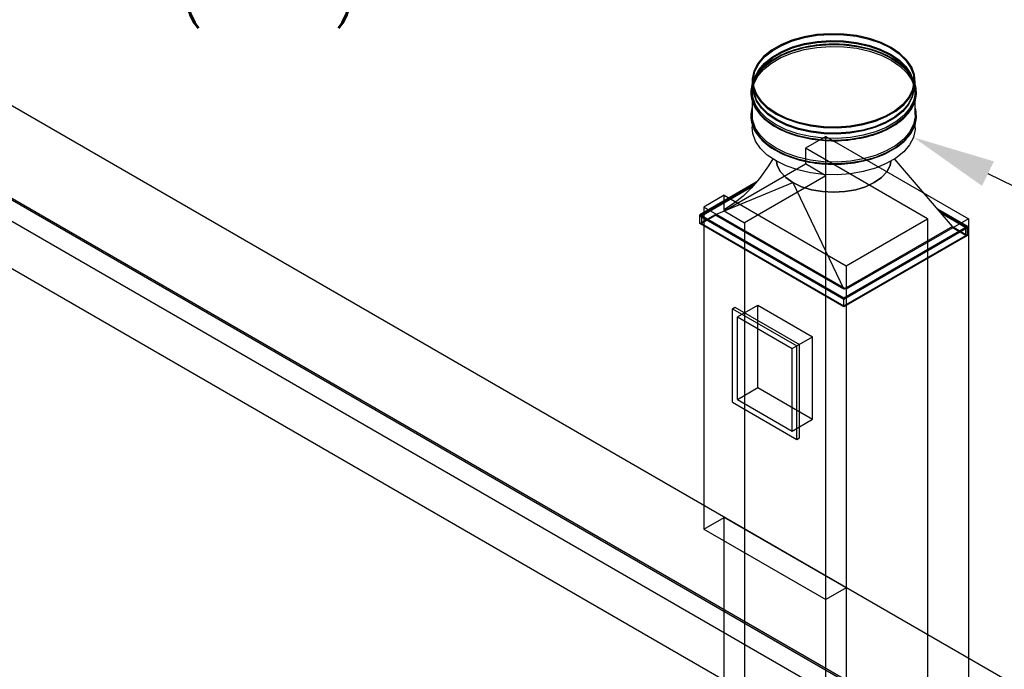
# Model space of a CAD drawing. Header units: inches. Extents: x -18562 to 18026, y -571 to 707.
# Tile 28 of 31: x 1480 to 1686, y 413 to 549. Entities that reach past the tile are written whole.
import ezdxf
from ezdxf import colors
from ezdxf.entities.mleader import LeaderData, LeaderLine
from ezdxf.math import Vec2, Vec3

# ---------------------------------------------------------------- set-up
doc = ezdxf.new("R2010")
doc.units = ezdxf.units.IN
doc.header["$LTSCALE"] = 0.5
doc.header["$MEASUREMENT"] = 0
for name, color, linetype in [('M-DETL-LIGHT', 1, 'Continuous'), ('M-SECT-PATT', 8, 'Continuous'), ('P-PIPE', 3, 'Continuous'), ('S-ANNO-DIMS', 1, 'Continuous')]:
    doc.layers.add(name, color=color, linetype=linetype)
doc.styles.add('Annotative', font='romans.shx', dxfattribs={"width": 0.8, "height": 0.125})

# ---------------------------------------------------------------- blocks, each defined once
blk = doc.blocks.new('Mechanical_Box_H_rvt-1-DRAINAGE ISOMETRIC')
at = {"layer": 'M-DETL-LIGHT', "color": 8}
for p, q in [((1633.08, 536.09), (1633.08, 533.85)), ((1633.33, 536.09), (1633.33, 534.82)), ((1666.83, 534.82), (1666.83, 536.09)), ((1667.08, 533.85), (1667.08, 536.09)), ((1633.08, 533.44), (1633.08, 528.18)), ((1667.08, 528.95), (1667.08, 533.44)), ((1633.11, 526.93), (1633.11, 526.41)), ((1667.08, 526.3), (1667.08, 527.04)), ((1674.83, 505.68), (1662.75, 519.78)), ((1633.95, 514.95), (1622.15, 508.13)), ((1622.15, 507.93), (1633.62, 514.55)), ((1633.62, 514.55), (1622.15, 507.93)), ((1622.5, 507.93), (1633.28, 514.15)), ((1625.33, 508.13), (1641.59, 514.87)), ((1641.59, 514.87), (1652.2, 492.62)), ((1678.01, 505.68), (1671.71, 509.31)), ((1622.15, 508.13), (1652.2, 490.78)), ((1622.15, 507.93), (1622.15, 508.13)), ((1622.15, 506.29), (1625.33, 508.13)), ((1652.2, 490.57), (1622.15, 507.93)), ((1622.15, 507.93), (1652.2, 490.57)), ((1622.15, 506.29), (1622.15, 507.93)), ((1625.51, 508.03), (1622.5, 506.29)), ((1652.2, 490.78), (1622.5, 507.93)), ((1622.5, 507.93), (1622.5, 506.29)), ((1652.2, 492.62), (1625.33, 508.13)), ((1672.06, 508.91), (1678.01, 505.48)), ((1678.01, 505.48), (1672.06, 508.91)), ((1672.4, 508.51), (1677.65, 505.48)), ((1652.2, 488.94), (1622.15, 506.29)), ((1622.5, 506.29), (1652.2, 489.15)), ((1674.83, 505.68), (1652.2, 492.62)), ((1652.2, 490.78), (1678.01, 505.68)), ((1678.01, 505.48), (1652.2, 490.57)), ((1677.65, 505.48), (1652.2, 490.78)), ((1652.2, 490.57), (1678.01, 505.48)), ((1677.65, 503.84), (1674.65, 505.58)), ((1674.83, 505.68), (1678.01, 503.84)), ((1677.65, 503.84), (1677.65, 505.48)), ((1678.01, 505.48), (1678.01, 505.68)), ((1678.01, 503.84), (1678.01, 505.48)), ((1652.2, 489.15), (1677.65, 503.84)), ((1678.01, 503.84), (1652.2, 488.94)), ((1652.2, 490.78), (1652.2, 490.57)), ((1652.2, 489.15), (1652.2, 490.78)), ((1652.2, 488.94), (1652.2, 490.57))]:
    blk.add_line(p, q, dxfattribs=at)
for points in [[(1662.1, 543.03, 0), (1659.96, 544.08, 0), (1657.54, 544.91, 0), (1654.93, 545.5, 0), (1652.18, 545.83, 0), (1649.37, 545.9, 0), (1646.59, 545.7, 0), (1643.9, 545.24, 0), (1641.38, 544.53, 0), (1639.09, 543.58, 0), (1637.1, 542.44, 0), (1635.47, 541.12, 0), (1634.24, 539.66, 0), (1633.44, 538.11, 0), (1633.09, 536.5, 0), (1633.21, 534.88, 0), (1633.78, 533.29, 0), (1634.8, 531.78, 0), (1636.24, 530.39, 0), (1638.06, 529.15, 0)], [(1638.23, 529.26, 0), (1636.45, 530.47, 0), (1635.03, 531.85, 0), (1634.02, 533.33, 0), (1633.46, 534.9, 0), (1633.34, 536.49, 0), (1633.68, 538.08, 0), (1634.47, 539.61, 0), (1635.69, 541.04, 0), (1637.3, 542.34, 0), (1639.25, 543.47, 0), (1641.5, 544.4, 0), (1643.99, 545.1, 0), (1646.64, 545.56, 0), (1649.39, 545.76, 0), (1652.15, 545.69, 0), (1654.86, 545.36, 0), (1657.43, 544.78, 0), (1659.81, 543.96, 0), (1661.92, 542.93, 0)], [(1638.23, 527.98, 0), (1636.45, 529.2, 0), (1635.03, 530.57, 0), (1634.02, 532.06, 0), (1633.46, 533.62, 0), (1633.34, 535.22, 0), (1633.68, 536.8, 0), (1634.47, 538.34, 0), (1635.69, 539.77, 0), (1637.3, 541.07, 0), (1639.25, 542.2, 0), (1641.5, 543.13, 0), (1643.99, 543.83, 0), (1646.64, 544.28, 0), (1649.39, 544.48, 0), (1652.15, 544.42, 0), (1654.86, 544.09, 0), (1657.43, 543.51, 0), (1659.81, 542.69, 0), (1661.92, 541.66, 0)], [(1638.23, 527.78, 0), (1636.45, 529, 0), (1635.03, 530.37, 0), (1634.02, 531.86, 0), (1633.46, 533.42, 0), (1633.34, 535.02, 0), (1633.68, 536.6, 0), (1634.47, 538.13, 0), (1635.69, 539.57, 0), (1637.3, 540.87, 0), (1639.25, 542, 0), (1641.5, 542.92, 0), (1643.99, 543.63, 0), (1646.64, 544.08, 0), (1649.39, 544.28, 0), (1652.15, 544.21, 0), (1654.86, 543.88, 0), (1657.43, 543.3, 0), (1659.81, 542.49, 0), (1661.92, 541.45, 0)], [(1662.22, 540.8, 0), (1661.73, 541.08, 0), (1661.21, 541.34, 0), (1660.68, 541.59, 0), (1660.13, 541.83, 0), (1659.56, 542.06, 0), (1658.98, 542.27, 0), (1658.38, 542.47, 0), (1657.78, 542.66, 0), (1657.16, 542.83, 0), (1656.53, 542.98, 0), (1655.88, 543.12, 0), (1655.23, 543.25, 0), (1654.58, 543.36, 0), (1653.91, 543.46, 0), (1653.24, 543.54, 0), (1652.56, 543.61, 0), (1651.88, 543.65, 0), (1651.2, 543.69, 0), (1650.51, 543.71, 0), (1649.83, 543.71, 0), (1649.14, 543.69, 0), (1648.46, 543.67, 0), (1647.78, 543.62, 0), (1647.1, 543.56, 0), (1646.43, 543.48, 0), (1645.76, 543.39, 0), (1645.1, 543.28, 0), (1644.45, 543.16, 0), (1643.8, 543.02, 0), (1643.17, 542.87, 0), (1642.54, 542.7, 0), (1641.93, 542.52, 0), (1641.34, 542.33, 0), (1640.75, 542.12, 0), (1640.18, 541.9, 0), (1639.63, 541.66, 0), (1639.09, 541.41, 0), (1638.57, 541.15, 0), (1638.06, 540.88, 0), (1637.58, 540.59, 0), (1637.12, 540.3, 0), (1636.67, 539.99, 0), (1636.25, 539.67, 0), (1635.85, 539.35, 0), (1635.47, 539.01, 0), (1635.11, 538.66, 0), (1634.78, 538.31, 0), (1634.47, 537.95, 0), (1634.19, 537.58, 0), (1633.93, 537.2, 0), (1633.7, 536.82, 0), (1633.5, 536.43, 0), (1633.32, 536.04, 0), (1633.17, 535.64, 0), (1633.04, 535.24, 0), (1632.95, 534.83, 0), (1632.88, 534.42, 0), (1632.84, 534.02, 0), (1632.83, 533.61, 0), (1632.84, 533.2, 0), (1632.89, 532.79, 0), (1632.96, 532.38, 0), (1633.06, 531.98, 0), (1633.19, 531.57, 0), (1633.35, 531.18, 0), (1633.53, 530.78, 0), (1633.74, 530.4, 0), (1633.98, 530.01, 0), (1634.24, 529.64, 0), (1634.53, 529.27, 0), (1634.84, 528.91, 0), (1635.18, 528.56, 0), (1635.54, 528.21, 0), (1635.92, 527.88, 0), (1636.33, 527.56, 0), (1636.75, 527.24, 0), (1637.2, 526.94, 0), (1637.67, 526.64, 0), (1637.93, 526.49, 0)], [(1638.06, 526.91, 0), (1636.24, 528.15, 0), (1634.8, 529.54, 0), (1633.78, 531.05, 0), (1633.21, 532.63, 0), (1633.09, 534.25, 0), (1633.44, 535.86, 0), (1634.24, 537.42, 0), (1635.47, 538.87, 0), (1637.1, 540.19, 0), (1639.09, 541.34, 0), (1641.38, 542.28, 0), (1643.9, 542.99, 0), (1646.59, 543.45, 0), (1649.37, 543.66, 0), (1652.18, 543.59, 0), (1654.93, 543.26, 0), (1657.54, 542.67, 0), (1659.96, 541.84, 0), (1662.1, 540.79, 0)], [(1638.06, 526.5, 0), (1636.24, 527.74, 0), (1634.8, 529.13, 0), (1633.78, 530.64, 0), (1633.21, 532.23, 0), (1633.09, 533.85, 0), (1633.44, 535.45, 0), (1634.24, 537.01, 0), (1635.47, 538.46, 0), (1637.1, 539.78, 0), (1639.09, 540.93, 0), (1641.38, 541.87, 0), (1643.9, 542.58, 0), (1646.59, 543.05, 0), (1649.37, 543.25, 0), (1652.18, 543.18, 0), (1654.93, 542.85, 0), (1657.54, 542.26, 0), (1659.96, 541.43, 0), (1662.1, 540.38, 0)], [(1638.06, 529.15, 0), (1640.2, 528.11, 0), (1642.61, 527.28, 0), (1645.23, 526.69, 0), (1647.97, 526.35, 0), (1650.78, 526.29, 0), (1653.57, 526.49, 0), (1656.26, 526.95, 0), (1658.78, 527.66, 0), (1661.06, 528.6, 0), (1663.05, 529.75, 0), (1664.68, 531.07, 0), (1665.91, 532.53, 0), (1666.72, 534.08, 0), (1667.06, 535.69, 0), (1666.95, 537.31, 0), (1666.37, 538.89, 0), (1665.35, 540.4, 0), (1663.91, 541.8, 0), (1662.1, 543.03, 0)], [(1661.92, 542.93, 0), (1663.71, 541.71, 0), (1665.13, 540.34, 0), (1666.13, 538.85, 0), (1666.7, 537.29, 0), (1666.81, 535.69, 0), (1666.47, 534.11, 0), (1665.68, 532.58, 0), (1664.47, 531.14, 0), (1662.86, 529.84, 0), (1660.9, 528.71, 0), (1658.65, 527.79, 0), (1656.17, 527.09, 0), (1653.51, 526.63, 0), (1650.77, 526.43, 0), (1648.01, 526.5, 0), (1645.3, 526.83, 0), (1642.72, 527.41, 0), (1640.34, 528.22, 0), (1638.23, 529.26, 0)], [(1637.93, 526.49, 0), (1638.43, 526.21, 0), (1638.95, 525.95, 0), (1639.48, 525.7, 0), (1640.03, 525.46, 0), (1640.6, 525.23, 0), (1641.18, 525.02, 0), (1641.77, 524.82, 0), (1642.38, 524.63, 0), (1643, 524.46, 0), (1643.63, 524.31, 0), (1644.27, 524.16, 0), (1644.92, 524.04, 0), (1645.58, 523.93, 0), (1646.25, 523.83, 0), (1646.92, 523.75, 0), (1647.59, 523.68, 0), (1648.27, 523.63, 0), (1648.96, 523.6, 0), (1649.64, 523.58, 0), (1650.33, 523.58, 0), (1651.01, 523.59, 0), (1651.7, 523.62, 0), (1652.38, 523.67, 0), (1653.06, 523.73, 0), (1653.73, 523.81, 0), (1654.4, 523.9, 0), (1655.06, 524.01, 0), (1655.71, 524.13, 0), (1656.35, 524.27, 0), (1656.99, 524.42, 0), (1657.61, 524.59, 0), (1658.22, 524.77, 0), (1658.82, 524.96, 0), (1659.4, 525.17, 0), (1659.97, 525.39, 0), (1660.53, 525.63, 0), (1661.07, 525.88, 0), (1661.59, 526.14, 0), (1662.09, 526.41, 0), (1662.57, 526.7, 0), (1663.04, 526.99, 0), (1663.48, 527.3, 0), (1663.91, 527.62, 0), (1664.31, 527.94, 0), (1664.69, 528.28, 0), (1665.04, 528.62, 0), (1665.37, 528.98, 0), (1665.68, 529.34, 0), (1665.96, 529.71, 0), (1666.22, 530.09, 0), (1666.45, 530.47, 0), (1666.66, 530.86, 0), (1666.84, 531.25, 0), (1666.99, 531.65, 0), (1667.11, 532.05, 0), (1667.21, 532.46, 0), (1667.28, 532.86, 0), (1667.32, 533.27, 0), (1667.33, 533.68, 0), (1667.31, 534.09, 0), (1667.27, 534.5, 0), (1667.19, 534.91, 0), (1667.09, 535.31, 0), (1666.96, 535.72, 0), (1666.8, 536.11, 0), (1666.62, 536.51, 0), (1666.41, 536.89, 0), (1666.17, 537.27, 0), (1665.91, 537.65, 0), (1665.62, 538.02, 0), (1665.31, 538.38, 0), (1664.97, 538.73, 0), (1664.61, 539.07, 0), (1664.23, 539.41, 0), (1663.83, 539.73, 0), (1663.4, 540.05, 0), (1662.95, 540.35, 0), (1662.48, 540.65, 0), (1662.22, 540.8, 0)], [(1662.1, 540.79, 0), (1663.91, 539.55, 0), (1665.35, 538.16, 0), (1666.37, 536.65, 0), (1666.95, 535.06, 0), (1667.06, 533.44, 0), (1666.72, 531.83, 0), (1665.91, 530.28, 0), (1664.68, 528.82, 0), (1663.05, 527.51, 0), (1661.06, 526.36, 0), (1658.78, 525.42, 0), (1656.26, 524.71, 0), (1653.57, 524.24, 0), (1650.78, 524.04, 0), (1647.97, 524.11, 0), (1645.23, 524.44, 0), (1642.61, 525.03, 0), (1640.2, 525.86, 0), (1638.06, 526.91, 0)], [(1662.1, 540.38, 0), (1663.91, 539.14, 0), (1665.35, 537.75, 0), (1666.37, 536.24, 0), (1666.95, 534.65, 0), (1667.06, 533.03, 0), (1666.72, 531.43, 0), (1665.91, 529.87, 0), (1664.68, 528.42, 0), (1663.05, 527.1, 0), (1661.06, 525.95, 0), (1658.78, 525.01, 0), (1656.26, 524.3, 0), (1653.57, 523.83, 0), (1650.78, 523.63, 0), (1647.97, 523.7, 0), (1645.23, 524.03, 0), (1642.61, 524.62, 0), (1640.2, 525.45, 0), (1638.06, 526.5, 0)], [(1661.92, 541.66, 0), (1663.71, 540.44, 0), (1665.13, 539.07, 0), (1666.13, 537.58, 0), (1666.7, 536.02, 0), (1666.81, 534.42, 0), (1666.47, 532.84, 0), (1665.68, 531.3, 0), (1664.47, 529.87, 0), (1662.86, 528.57, 0), (1660.9, 527.44, 0), (1658.65, 526.51, 0), (1656.17, 525.81, 0), (1653.51, 525.36, 0), (1650.77, 525.16, 0), (1648.01, 525.22, 0), (1645.3, 525.55, 0), (1642.72, 526.13, 0), (1640.34, 526.95, 0), (1638.23, 527.98, 0)], [(1661.92, 541.45, 0), (1663.71, 540.24, 0), (1665.13, 538.86, 0), (1666.13, 537.38, 0), (1666.7, 535.81, 0), (1666.81, 534.22, 0), (1666.47, 532.63, 0), (1665.68, 531.1, 0), (1664.47, 529.67, 0), (1662.86, 528.37, 0), (1660.9, 527.24, 0), (1658.65, 526.31, 0), (1656.17, 525.61, 0), (1653.51, 525.15, 0), (1650.77, 524.95, 0), (1648.01, 525.02, 0), (1645.3, 525.35, 0), (1642.72, 525.93, 0), (1640.34, 526.75, 0), (1638.23, 527.78, 0)], [(1633.08, 530.71, 0), (1632.88, 529.53, 0), (1632.84, 529.12, 0), (1632.83, 528.71, 0), (1632.84, 528.3, 0), (1632.89, 527.89, 0), (1632.96, 527.48, 0), (1633.06, 527.08, 0), (1633.19, 526.67, 0), (1633.35, 526.28, 0), (1633.53, 525.88, 0), (1633.74, 525.5, 0), (1633.98, 525.12, 0), (1634.24, 524.74, 0), (1634.53, 524.37, 0), (1634.84, 524.01, 0), (1635.18, 523.66, 0), (1635.54, 523.32, 0), (1635.92, 522.98, 0), (1636.33, 522.66, 0), (1636.75, 522.34, 0), (1637.2, 522.04, 0), (1637.67, 521.74, 0), (1637.93, 521.59, 0)], [(1637.93, 521.59, 0), (1638.43, 521.31, 0), (1638.95, 521.05, 0), (1639.48, 520.8, 0), (1640.03, 520.56, 0), (1640.6, 520.33, 0), (1641.18, 520.12, 0), (1641.77, 519.92, 0), (1642.38, 519.73, 0), (1643, 519.56, 0), (1643.63, 519.41, 0), (1644.27, 519.27, 0), (1644.92, 519.14, 0), (1645.58, 519.03, 0), (1646.25, 518.93, 0), (1646.92, 518.85, 0), (1647.59, 518.79, 0), (1648.27, 518.74, 0), (1648.96, 518.7, 0), (1649.64, 518.68, 0), (1650.33, 518.68, 0), (1651.01, 518.7, 0), (1651.7, 518.72, 0), (1652.38, 518.77, 0), (1653.06, 518.83, 0), (1653.73, 518.91, 0), (1654.4, 519, 0), (1655.06, 519.11, 0), (1655.71, 519.23, 0), (1656.35, 519.37, 0), (1656.99, 519.52, 0), (1657.61, 519.69, 0), (1658.22, 519.87, 0), (1658.82, 520.06, 0), (1659.4, 520.27, 0), (1659.97, 520.5, 0), (1660.53, 520.73, 0), (1661.07, 520.98, 0), (1661.59, 521.24, 0), (1662.09, 521.51, 0), (1662.57, 521.8, 0), (1663.04, 522.09, 0), (1663.48, 522.4, 0), (1663.91, 522.72, 0), (1664.31, 523.04, 0), (1664.69, 523.38, 0), (1665.04, 523.73, 0), (1665.37, 524.08, 0), (1665.68, 524.44, 0), (1665.96, 524.81, 0), (1666.22, 525.19, 0), (1666.45, 525.57, 0), (1666.66, 525.96, 0), (1666.84, 526.35, 0), (1666.99, 526.75, 0), (1667.11, 527.15, 0), (1667.21, 527.56, 0), (1667.28, 527.97, 0), (1667.32, 528.37, 0), (1667.33, 528.78, 0), (1667.31, 529.19, 0), (1667.27, 529.6, 0), (1667.19, 530.01, 0), (1667.11, 530.35, 0)], [(1638.06, 521.6, 0), (1636.24, 522.84, 0), (1634.8, 524.23, 0), (1633.78, 525.74, 0), (1633.21, 527.33, 0), (1633.08, 528.18, 0)], [(1638.06, 522.01, 0), (1636.24, 523.25, 0), (1634.8, 524.64, 0), (1633.78, 526.15, 0), (1633.08, 528.18, 0)], [(1667.08, 528.95, 0), (1667.06, 528.14, 0), (1666.72, 526.53, 0), (1665.91, 524.97, 0), (1664.68, 523.52, 0), (1663.05, 522.2, 0), (1661.06, 521.05, 0), (1658.78, 520.11, 0), (1656.26, 519.4, 0), (1653.57, 518.94, 0), (1650.78, 518.73, 0), (1647.97, 518.8, 0), (1645.23, 519.13, 0), (1642.61, 519.72, 0), (1640.2, 520.55, 0), (1638.06, 521.6, 0)], [(1667.06, 528.58, 0), (1667.06, 528.54, 0), (1666.72, 526.94, 0), (1665.91, 525.38, 0), (1664.68, 523.93, 0), (1663.05, 522.61, 0), (1661.06, 521.46, 0), (1658.78, 520.52, 0), (1656.26, 519.81, 0), (1653.57, 519.34, 0), (1650.78, 519.14, 0), (1647.97, 519.21, 0), (1645.23, 519.54, 0), (1642.61, 520.13, 0), (1640.2, 520.96, 0), (1638.06, 522.01, 0)], [(1638.06, 519.36, 0), (1636.24, 520.59, 0), (1634.8, 521.99, 0), (1633.78, 523.5, 0), (1633.21, 525.08, 0), (1633.11, 526.41, 0)], [(1667.08, 526.3, 0), (1667.06, 525.89, 0), (1666.72, 524.28, 0), (1665.91, 522.73, 0), (1664.68, 521.27, 0), (1663.05, 519.95, 0), (1661.06, 518.81, 0), (1658.78, 517.86, 0), (1656.26, 517.15, 0), (1653.57, 516.69, 0), (1650.78, 516.49, 0), (1647.97, 516.56, 0), (1645.23, 516.89, 0), (1642.61, 517.48, 0), (1640.2, 518.31, 0), (1638.06, 519.36, 0)], [(1637.38, 519.82, 0), (1636.47, 518.34, 0), (1634.61, 515.72, 0), (1632.9, 513.7, 0), (1631.19, 512.03, 0), (1629.35, 510.58, 0), (1627.3, 509.27, 0)], [(1662.79, 519.8, 0), (1663.2, 519.26, 0)], [(1641.59, 514.87, 0), (1640.1, 515.92, 0), (1638.99, 517.11, 0), (1638.31, 518.41, 0), (1638.16, 519.31, 0)], [(1638.16, 519.31, 0), (1638.31, 518.41, 0), (1638.99, 517.11, 0), (1640.1, 515.92, 0), (1641.59, 514.87, 0)], [(1662.01, 519.35, 0), (1661.85, 518.41, 0), (1661.16, 517.11, 0), (1660.06, 515.92, 0), (1658.56, 514.87, 0), (1656.74, 514, 0), (1654.67, 513.36, 0), (1652.42, 512.97, 0), (1650.08, 512.84, 0), (1647.74, 512.97, 0), (1645.49, 513.36, 0), (1643.41, 514, 0), (1641.59, 514.87, 0)], [(1641.59, 514.87, 0), (1643.41, 514, 0), (1645.49, 513.36, 0), (1647.74, 512.97, 0), (1650.08, 512.84, 0), (1652.42, 512.97, 0), (1654.67, 513.36, 0), (1656.74, 514, 0), (1658.56, 514.87, 0), (1660.06, 515.92, 0), (1661.16, 517.11, 0), (1661.85, 518.41, 0), (1662.01, 519.35, 0)]]:
    blk.add_polyline3d(points, dxfattribs=at)

msp = doc.modelspace()

# ---------------------------------------------------------------- linework, layer by layer
at = {"layer": 'M-SECT-PATT', "lineweight": -3}
for p, q in [((2032.43, 211.15), (1231.98, 673.29)), ((1231.98, 654.07), (2032.43, 191.93)), ((1231.98, 653.68), (2032.43, 191.54)), ((2032.43, 187.03), (1231.98, 649.17)), ((1219.25, 646.72), (2015.47, 187.02)), ((1648.47, 524.45), (1644.22, 522)), ((1648.47, 524.45), (1678.16, 507.3)), ((1648.47, 351.15), (1648.47, 524.45)), ((1669.68, 507.3), (1644.22, 522)), ((1644.22, 522), (1644.22, 518.73)), ((1627.25, 508.93), (1644.22, 518.73)), ((1648.47, 516.28), (1644.22, 518.73)), ((1648.47, 516.28), (1631.5, 506.48)), ((1627.25, 512.2), (1623.01, 509.75)), ((1627.25, 508.93), (1627.25, 512.2)), ((1627.25, 512.2), (1652.71, 497.5)), ((1652.71, 492.6), (1623.01, 509.75)), ((1623.01, 509.75), (1623.01, 442.59)), ((1627.25, 508.93), (1631.5, 506.48)), ((1652.71, 497.5), (1669.68, 507.3)), ((1678.16, 507.3), (1652.71, 492.6)), ((1669.68, 507.3), (1669.68, 363.39)), ((1678.16, 507.3), (1678.16, 363.39)), ((1631.5, 506.48), (1631.5, 365.84)), ((1652.71, 497.5), (1652.71, 348.7)), ((1629, 488.56), (1629.5, 488.85)), ((1629.5, 488.85), (1642.93, 481.09)), ((1630, 486.83), (1634.24, 489.28)), ((1634.24, 489.28), (1645.67, 482.68)), ((1634.24, 472.09), (1634.24, 489.28)), ((1630, 486.83), (1641.43, 480.23)), ((1630, 469.64), (1630, 486.83)), ((1641.43, 480.23), (1645.67, 482.68)), ((1645.67, 465.49), (1645.67, 482.68)), ((1642.93, 461.6), (1642.93, 481.09)), ((1641.43, 463.04), (1641.43, 480.23)), ((1630, 469.64), (1634.24, 472.09)), ((1634.24, 472.09), (1645.67, 465.49)), ((1630, 469.64), (1641.43, 463.04)), ((1641.43, 463.04), (1645.67, 465.49)), ((1642.43, 461.31), (1642.93, 461.6)), ((1623.01, 442.59), (1627.25, 445.04)), ((1652.71, 430.35), (1627.25, 445.04)), ((1627.25, 368.29), (1627.25, 445.04)), ((1623.01, 442.59), (1648.47, 427.9)), ((1652.71, 430.35), (1648.47, 427.9))]:
    msp.add_line(p, q, dxfattribs=at)
at = {"layer": 'P-PIPE', "lineweight": -3}
for p, q in [((1629, 488.56), (1642.43, 480.8)), ((1629, 469.06), (1629, 488.56)), ((1642.43, 461.31), (1642.43, 480.8)), ((1629, 469.06), (1642.43, 461.31))]:
    msp.add_line(p, q, dxfattribs=at)

# ---------------------------------------------------------------- block references
msp.add_blockref('Mechanical_Box_H_rvt-1-DRAINAGE ISOMETRIC', (0, 0), dxfattribs=at)

# ---------------------------------------------------------------- leaders
at = {"layer": 'S-ANNO-DIMS', "lineweight": -3}
ml = msp.add_multileader_mtext('Standard', dxfattribs=at)
ml.set_content('8"%%C SOLID PVC DRAIN', color=2, style='Annotative')
ml.set_leader_properties()
ml.build(insert=Vec2(0, 0))
ml.multileader.update_dxf_attribs({"text_right_attachment_type": 3, "dogleg_length": 0.36, "arrow_head_size": 17.28, "scale": 96})
ctx = ml.context
ctx.base_point, ctx.scale, ctx.char_height, ctx.arrow_head_size, ctx.landing_gap_size, ctx.plane_origin = Vec3(661.82, 603.03), 96, 12, 17.28, 8.64, Vec3(629.86, 597.83)
ctx.right_attachment = 3
notes = []
notes.append((ctx, [(1, (1, 1, 0), (856.53, 580.74), (-1, 0), 102.91, [(0, [(942.17, 336.22)], 0, [])])]))
ctx.mtext.insert, ctx.mtext.width, ctx.mtext.flow_direction = Vec3(670.46, 609.03), 79.9378, 5
ml = msp.add_multileader_mtext('Standard', dxfattribs=at)
ml.set_content('3"%%C SOLID PVC FROM\\PPERIMETER TRENCH\\PDRAIN (TYP.)', color=2, style='Annotative')
ml.set_leader_properties()
ml.build(insert=Vec2(0, 0))
ml.multileader.update_dxf_attribs({"dogleg_length": 0.36, "arrow_head_size": 17.28, "scale": 96})
ctx = ml.context
ctx.base_point, ctx.scale, ctx.char_height, ctx.arrow_head_size, ctx.landing_gap_size, ctx.plane_origin = Vec3(1460.88, 595.03), 96, 12, 17.28, 8.64, Vec3(1426.32, 595.03)
notes.append((ctx, [(0, (1, 1, 0), (1426.32, 595.03), (1, 0), 34.56, [(0, [(1298.13, 453.82)], 0, [])])]))
ctx.mtext.insert, ctx.mtext.flow_direction = Vec3(1469.52, 603.03), 5
ml = msp.add_multileader_mtext('Standard', dxfattribs=at)
ml.set_content('VENTILATOR (TYP.)\\PREF: S-708', color=2, style='Annotative')
ml.set_leader_properties()
ml.build(insert=Vec2(0, 0))
ml.multileader.update_dxf_attribs({"dogleg_length": 0.36, "arrow_head_size": 17.28, "scale": 96})
ctx = ml.context
ctx.base_point, ctx.scale, ctx.char_height, ctx.arrow_head_size, ctx.landing_gap_size, ctx.plane_origin = Vec3(1774.44, 488.6), 96, 12, 17.28, 8.64, Vec3(1739.88, 488.6)
notes.append((ctx, [(0, (1, 1, 0), (1739.88, 488.6), (1, 0), 34.56, [(0, [(1666.72, 524.29)], 0, [])])]))
ctx.mtext.insert, ctx.mtext.width, ctx.mtext.flow_direction = Vec3(1783.08, 494.6), 169.1932, 5
for ctx, leaders in notes:
    for number, flags, end, landing, length, lines in leaders:
        leader = LeaderData()
        leader.index, (leader.has_last_leader_line, leader.has_dogleg_vector, leader.attachment_direction) = number, flags
        leader.last_leader_point, leader.dogleg_vector, leader.dogleg_length = Vec3(end), Vec3(landing), length
        for number, points, colour, breaks in lines:
            line = LeaderLine()
            line.index, line.vertices, line.color, line.breaks = number, Vec3.list(points), colors.encode_raw_color(colour), breaks
            leader.lines.append(line)
        ctx.leaders.append(leader)

doc.saveas('drawing.dxf')
